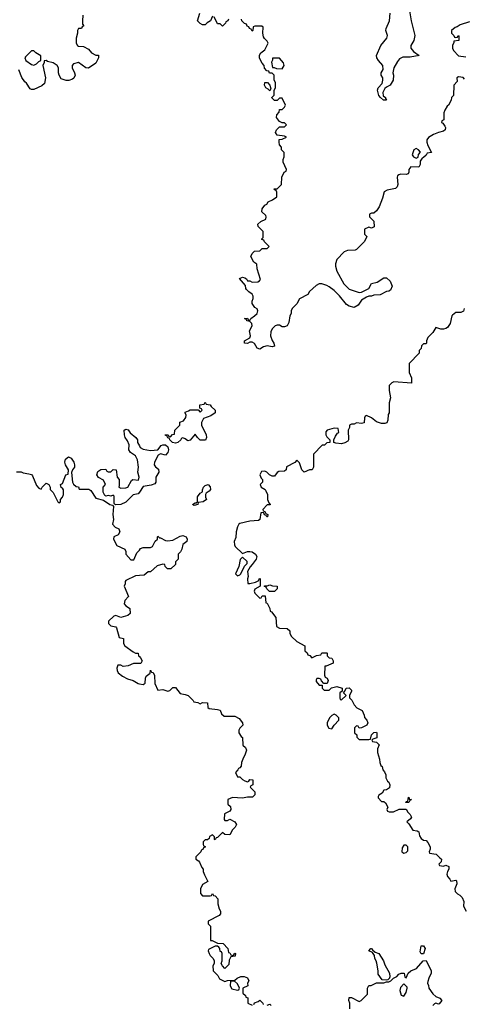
# Model space of a CAD drawing. Header units: inches. Extents: x 2601469 to 2753575, y 449403 to 582909.
# Tile 19 of 256: x 2629036 to 2632618, y 479460 to 487398. Entities that reach past the tile are written whole.
import ezdxf

# ---------------------------------------------------------------- set-up
doc = ezdxf.new("R2010")
doc.units = ezdxf.units.IN
doc.header["$MEASUREMENT"] = 0
for name, color, linetype in [('C6428', 7, 'Continuous'), ('C6437', 7, 'Continuous'), ('C6438', 7, 'Continuous')]:
    doc.layers.add(name, color=color, linetype=linetype)

msp = doc.modelspace()

# ---------------------------------------------------------------- linework, layer by layer
at = {"layer": 'C6428', "color": 4, "elevation": 24}
for points in [[(2629545.4, 487434.6), (2629542, 487390), (2629542, 487362), (2629554, 487350), (2629538, 487342), (2629532.7, 487327.3), (2629510, 487326), (2629502, 487310), (2629502, 487290), (2629492, 487250), (2629492, 487210), (2629502, 487190), (2629510, 487184.7), (2629550, 487182), (2629590, 487162), (2629614, 487130), (2629650, 487112), (2629671.3, 487111.3), (2629672, 487090), (2629650, 487048), (2629590, 487008.7), (2629569.1, 487009.1), (2629510, 487054), (2629470, 487042), (2629458, 487030), (2629458, 487010), (2629478, 486970), (2629482, 486950), (2629472.7, 486927.3), (2629462, 486918), (2629430.9, 486909.1), (2629410, 486909), (2629370, 486922), (2629354, 486950), (2629348.7, 486970), (2629348.7, 487010), (2629338, 487030), (2629306, 487050), (2629261.2, 487061.2), (2629250, 487068), (2629234, 487066), (2629234, 487054), (2629222, 487030), (2629244.7, 486930), (2629236, 486884), (2629215.3, 486864.7), (2629150, 486835.3), (2629130, 486835.3), (2629121.2, 486841.2), (2629090, 486886), (2629076.4, 486896.4), (2629053.6, 486933.6), (2629030, 486994)], [(2630000, 483590.3), (2629990, 483575.3), (2629950, 483568.7), (2629890, 483508), (2629850, 483488.7), (2629807.3, 483487.3), (2629798, 483498), (2629798, 483558), (2629790, 483566), (2629770, 483558), (2629750, 483562), (2629730, 483558), (2629723.1, 483563.1), (2629708, 483590), (2629708, 483630), (2629726, 483650), (2629710, 483686), (2629670, 483708), (2629658, 483730), (2629665.2, 483754.8), (2629690, 483772), (2629730, 483774), (2629738, 483758), (2629750, 483754), (2629770, 483754), (2629790, 483772), (2629814, 483770), (2629822, 483710), (2629838, 483690), (2629838, 483642), (2629834, 483630), (2629850, 483622), (2629890, 483624.7), (2629906, 483630), (2629936.4, 483683.6), (2629948.4, 483691.6), (2629993.6, 483686.4), (2629999, 483710), (2629988, 483750), (2629992.3, 483790), (2629984.5, 483850), (2629970, 483881.2), (2629928, 483910), (2629915.3, 483930), (2629917.2, 483970), (2629903.2, 484003.2), (2629885.2, 484030), (2629881.2, 484050), (2629878, 484090), (2629890, 484098), (2629910.6, 484090.6), (2629926.8, 484066.8), (2629972, 484030), (2629984.7, 484010), (2629986, 483990), (2630000, 483963.1)], [(2629010, 483754), (2629047.3, 483752.7), (2629064.7, 483744.7), (2629110, 483738), (2629131, 483731), (2629139.8, 483719.8), (2629170, 483642), (2629190, 483622), (2629210, 483614), (2629218, 483630), (2629250, 483662), (2629271.3, 483651.3), (2629282, 483630), (2629282, 483610), (2629305.4, 483585.4), (2629342, 483510), (2629350, 483502), (2629366, 483510), (2629366, 483530), (2629382, 483550), (2629388.7, 483570), (2629388, 483608), (2629382, 483622), (2629370, 483626), (2629366, 483650), (2629382, 483658), (2629408, 483730), (2629426, 483734), (2629428.7, 483770), (2629404, 483810), (2629399, 483830), (2629404.7, 483855.3), (2629430, 483874), (2629450, 483862), (2629471.3, 483830), (2629478, 483810), (2629478, 483790), (2629462, 483770), (2629452.7, 483747.3), (2629462, 483670), (2629470, 483654), (2629490, 483634), (2629510, 483632), (2629514, 483614), (2629592.7, 483612.7), (2629610, 483602), (2629650, 483542), (2629710, 483524.7), (2629762, 483490), (2629783.6, 483483.6), (2629792.7, 483472.7), (2629786, 483410), (2629791, 483370), (2629784.7, 483330), (2629806.4, 483306.4), (2629834.4, 483294.4), (2629842, 483270), (2629830, 483246), (2629794, 483230), (2629792, 483210), (2629819.6, 483159.6), (2629882, 483130), (2629891.3, 483110), (2629892, 483090), (2629930, 483044.7), (2629955.3, 483044.7), (2629980.2, 483099.8), (2630000, 483122.5)], [(2630000, 482917.5), (2629970, 482915.3), (2629890, 482878), (2629884.7, 482870), (2629884.7, 482850), (2629878, 482830), (2629911.3, 482748.7), (2629883.6, 482716.4), (2629878, 482690), (2629890, 482672), (2629905.4, 482665.4), (2629922, 482650), (2629924.7, 482610), (2629906.4, 482593.6), (2629850, 482579), (2629810, 482595.3), (2629794, 482590), (2629752, 482550), (2629752, 482530), (2629770, 482512), (2629810, 482502), (2629816, 482496), (2629838, 482418), (2629872, 482410), (2629872, 482370), (2629882, 482350), (2629950, 482302), (2629970, 482292), (2629991.1, 482291.1), (2629994, 482270), (2630000, 482264)], [(2630000, 482208.2), (2629952.7, 482207.3), (2629911.1, 482188.9), (2629870, 482184), (2629850, 482194), (2629826.8, 482193.2), (2629818, 482170), (2629821, 482150), (2629830, 482132), (2629864.5, 482104.5), (2629904.5, 482084.5), (2629950.8, 482070.8), (2629990, 482046), (2630000, 482044)]]:
    msp.add_lwpolyline(points, dxfattribs=at)
msp.add_lwpolyline([(2629150, 487146), (2629130, 487146), (2629082, 487098), (2629078, 487090), (2629084.7, 487070), (2629130, 487038), (2629150, 487032), (2629170, 487042), (2629190, 487062), (2629206, 487070), (2629207.3, 487107.3), (2629166, 487130)], close=True, dxfattribs=at)
at = {"layer": 'C6437', "color": 4, "elevation": 24}
for points in [[(2630574, 480000), (2630574, 479974), (2630586, 479974), (2630630, 479952), (2630674, 479950), (2630714, 479910), (2630718, 479878), (2630730, 479874), (2630738, 479858), (2630750, 479854), (2630762, 479858), (2630768.4, 479871.6), (2630774, 479870), (2630772.7, 479847.3), (2630738, 479842), (2630723.6, 479816.4), (2630719.6, 479780.4), (2630690, 479748), (2630669.1, 479769.1), (2630658, 479790), (2630666, 479810), (2630666, 479870), (2630662, 479882), (2630650, 479886), (2630648, 479910), (2630640.4, 479920.4), (2630630, 479928), (2630610, 479928), (2630558, 479902), (2630554, 479890), (2630562, 479870), (2630570, 479854), (2630594, 479830), (2630602, 479810), (2630602, 479790), (2630592, 479770), (2630594, 479730), (2630631.1, 479691.1), (2630645.4, 479665.4), (2630690, 479644.7), (2630710, 479652), (2630770, 479654), (2630788.4, 479671.6), (2630816.4, 479683.6), (2630843.6, 479683.6), (2630870, 479674), (2630882, 479650), (2630872, 479630), (2630874, 479610), (2630834, 479590), (2630834, 479550), (2630854, 479530), (2630858, 479518), (2630872.7, 479512.7), (2630874, 479470), (2630910, 479454)], [(2631695.3, 479424.7), (2631695.3, 479470), (2631688, 479490), (2631690, 479514), (2631710, 479514), (2631770, 479482), (2631786, 479490), (2631838, 479542), (2631838, 479590), (2631848.4, 479611.6), (2631867.3, 479612.7), (2631910, 479632), (2631970, 479634), (2631990, 479642), (2632010, 479642), (2632026, 479650), (2632048.4, 479671.6), (2632075.3, 479684.7), (2632090, 479702), (2632110, 479712), (2632134, 479710), (2632138, 479678), (2632150, 479674), (2632166, 479710), (2632188, 479730), (2632232.5, 479747.5), (2632286, 479810), (2632310, 479814), (2632351, 479731), (2632351.3, 479710), (2632331.3, 479670), (2632323.6, 479643.6), (2632322, 479630), (2632330.9, 479610.9), (2632331.3, 479590), (2632363.5, 479543.5), (2632390, 479522), (2632422, 479510), (2632438, 479490), (2632415.3, 479464.7), (2632410, 479462), (2632390, 479468.7), (2632376.9, 479463.1), (2632364.7, 479450)], [(2630922, 479458), (2630927.3, 479472.7), (2630956.4, 479483.6), (2630970, 479494), (2630994, 479470), (2630998, 479458)], [(2631030, 479454), (2631050, 479462), (2631062, 479450)]]:
    msp.add_lwpolyline(points, dxfattribs=at)
for points in [[(2631990, 479655.3), (2631956.4, 479656.4), (2631924, 479704), (2631924, 479730), (2631912.9, 479792.9), (2631909.2, 479810), (2631897.2, 479830), (2631893.2, 479853.2), (2631879, 479879), (2631849, 479890), (2631866, 479910), (2631870, 479911), (2631878, 479898), (2631900.7, 479880.7), (2631930.3, 479870.4), (2631966.8, 479810), (2631977.3, 479777.3), (2632016, 479710), (2632018, 479682), (2632014, 479666), (2632010, 479666), (2632002, 479658)], [(2632270, 479866), (2632263.1, 479883.1), (2632270, 479932), (2632290, 479932), (2632302, 479910), (2632290, 479866)], [(2630767.3, 479647.3), (2630734, 479646), (2630732, 479610), (2630745.4, 479585.4), (2630790, 479574), (2630802, 479578), (2630806, 479590), (2630790, 479626)], [(2632130, 479626), (2632103.6, 479596.4), (2632098, 479570), (2632110, 479534), (2632130, 479524.7), (2632150, 479554), (2632158, 479590), (2632158, 479598)]]:
    msp.add_lwpolyline(points, close=True, dxfattribs=at)
at = {"layer": 'C6438', "color": 4}
for points, elevation in [([(2630590, 487426), (2630572, 487388), (2630546.4, 487373.6), (2630530, 487358), (2630510, 487358), (2630490, 487368), (2630468, 487390), (2630488, 487450)], 24), ([(2630718, 487402), (2630714, 487390), (2630698, 487382), (2630694, 487370), (2630670, 487346), (2630650, 487366), (2630630, 487366), (2630602, 487422)], 24), ([(2632173.4, 487486.6), (2632190.3, 487390), (2632219.5, 487270), (2632210.2, 487229.8), (2632187.7, 487190), (2632187.3, 487170), (2632210, 487142.8), (2632254, 487110), (2632182.8, 487097.2), (2632123.9, 487096.1), (2632097.3, 487082.7), (2632079.3, 487060.7), (2632050.5, 487009.5), (2632042.8, 486970), (2632046.8, 486950), (2632044.7, 486910), (2632022, 486870), (2631990, 486855.3), (2631977.3, 486842.7), (2631961, 486810), (2631965.4, 486785.4), (2631982, 486770), (2631982, 486762), (2631991.3, 486750), (2631968, 486750), (2631942, 486770), (2631930, 486788), (2631919.5, 486830), (2631925.1, 486850), (2631955.1, 486884.9), (2631962.7, 486910), (2631961.2, 486930), (2631949.3, 486950.7), (2631949.2, 486970), (2631963.2, 486996.8), (2631962, 487030), (2631926, 487070), (2631913.3, 487090), (2631909.8, 487110), (2631945.6, 487190), (2631995.1, 487250), (2631998, 487270), (2631986.6, 487310), (2631987.3, 487327.3), (2632016.2, 487390), (2632022, 487450)], 16), ([(2632619, 486919), (2632610, 486931.8), (2632570, 486937.2), (2632558, 486930), (2632559.6, 486900.4), (2632534, 486870), (2632531.6, 486788.4), (2632514, 486770), (2632512, 486750), (2632492, 486710), (2632479.6, 486700.4), (2632462, 486670), (2632452.7, 486647.3), (2632454, 486590), (2632438, 486582), (2632434, 486570), (2632444.7, 486564.7), (2632461, 486541), (2632466, 486530), (2632464.7, 486510), (2632450, 486499), (2632410, 486489.3), (2632370, 486473.2), (2632330.7, 486449.3), (2632316, 486430), (2632316, 486410), (2632324, 486384), (2632352.7, 486327.3), (2632318, 486322), (2632310, 486306), (2632290, 486286), (2632278, 486282), (2632263.6, 486256.4), (2632262, 486230), (2632251, 486209), (2632187.1, 486212.9), (2632171.3, 486190), (2632170.9, 486169.1), (2632164.7, 486155.3), (2632150.8, 486149.2), (2632107.1, 486152.9), (2632090, 486148.7), (2632080.7, 486139.3), (2632076, 486130), (2632082.8, 486070), (2632076, 486050), (2632062.8, 486037.2), (2631997.3, 486022.7), (2631972, 486010), (2631959.8, 485960.2), (2631931, 485890), (2631910, 485858), (2631890, 485838), (2631870, 485838), (2631854, 485830), (2631854, 485810), (2631890, 485774), (2631891.1, 485728.9), (2631870, 485718), (2631850, 485726), (2631814, 485710), (2631814, 485670), (2631832, 485650), (2631814, 485610), (2631750, 485546), (2631739.6, 485540.4), (2631676.4, 485536.4), (2631650, 485528), (2631590, 485466), (2631581, 485430), (2631581, 485410), (2631591, 485370), (2631646.8, 485270), (2631690, 485226), (2631770, 485198), (2631790, 485202), (2631848.4, 485231.6), (2631869.1, 485270.9), (2631916.5, 485283.5), (2631970, 485318), (2631990, 485318), (2632021, 485290), (2632038, 485250), (2632023.6, 485216.4), (2632010, 485208.7), (2631990, 485208), (2631939.6, 485180.4), (2631890, 485178), (2631871.1, 485168.9), (2631850, 485168.7), (2631830, 485162), (2631790, 485138), (2631762, 485098), (2631730, 485078), (2631690, 485088.7), (2631670, 485102), (2631612.1, 485172.1), (2631570, 485214), (2631530, 485244), (2631510, 485255.3), (2631470, 485268), (2631450, 485268), (2631423.6, 485256.4), (2631370, 485206), (2631356.9, 485183.1), (2631290, 485148), (2631270, 485108), (2631232, 485070), (2631222, 485050), (2631222, 485030), (2631212, 485010), (2631203.5, 484956.5), (2631190.7, 484929.3), (2631170, 484922), (2631150, 484922), (2631130, 484935.3), (2631110, 484935.3), (2631094, 484930), (2631070, 484906), (2631059.6, 484880.4), (2631056, 484850), (2631070, 484812), (2631084.7, 484790), (2631090, 484766), (2631070, 484762), (2631030, 484769), (2630999.8, 484760.2), (2630970, 484742), (2630948.9, 484748.9), (2630928.4, 484788.4), (2630910, 484798), (2630890, 484798), (2630870, 484788), (2630848, 484790), (2630846, 484810), (2630890, 484834), (2630895.3, 484850), (2630888, 484890), (2630908, 484930), (2630906, 484950), (2630890, 484966), (2630866, 484970), (2630862, 484982), (2630846, 484990), (2630871.1, 484991.1), (2630878, 484978), (2630890, 484974), (2630898, 484990), (2630928, 485010), (2630948, 485030), (2630955.3, 485050), (2630948.4, 485068.4), (2630930, 485078), (2630908, 485110), (2630908, 485130), (2630918, 485150), (2630918, 485170), (2630910, 485186), (2630883.1, 485203.1), (2630863.1, 485223.1), (2630858, 485230), (2630855.3, 485255.3), (2630808, 485312), (2630830, 485322), (2630850, 485318), (2630862, 485310), (2630870, 485294), (2630890, 485292), (2630910, 485282), (2630954.6, 485285.4), (2630968.4, 485291.6), (2630975.3, 485304.7), (2630948, 485390), (2630947.3, 485427.3), (2630923.1, 485443.1), (2630898, 485490), (2630910, 485514), (2630927.3, 485532.7), (2630970, 485534), (2630990, 485554), (2631030, 485554), (2631046, 485570), (2631007.3, 485607.3), (2631002, 485622), (2630987.3, 485627.3), (2630987.3, 485632.7), (2630998, 485642), (2630998, 485690), (2630958, 485730), (2630955.3, 485750), (2630978, 485770), (2631018, 485790), (2631022, 485810), (2631019, 485819), (2630988, 485850), (2630990, 485874), (2631010, 485902), (2631028.4, 485911.6), (2631038, 485930), (2631073.6, 485946.4), (2631108, 485970), (2631107.3, 486007.3), (2631102, 486022), (2631090, 486026), (2631086, 486034), (2631110, 486034), (2631146, 486070), (2631148, 486130), (2631166, 486170), (2631182, 486178), (2631186, 486190), (2631158, 486250), (2631158, 486270), (2631167.3, 486292.7), (2631167.3, 486327.3), (2631146, 486350), (2631146, 486370), (2631128.4, 486388.4), (2631126, 486410), (2631127.3, 486432.7), (2631150, 486434), (2631186, 486450), (2631170, 486458), (2631110, 486466), (2631098, 486490), (2631106, 486510), (2631130, 486534), (2631170, 486534), (2631186, 486550), (2631170, 486566), (2631150, 486566), (2631130, 486578), (2631106, 486610), (2631108, 486630), (2631127.3, 486652.7), (2631130, 486674), (2631150, 486674), (2631170, 486694), (2631178, 486710), (2631150, 486766), (2631130, 486766), (2631110, 486746), (2631090, 486746), (2631068.4, 486768.4), (2631068.4, 486771.6), (2631086, 486790), (2631086, 486830), (2631098, 486850), (2631098, 486890), (2631087.3, 486912.7), (2631086, 486950), (2631070, 486966), (2631047.3, 486967.3), (2631042, 486982), (2631027.3, 486987.3), (2631007.3, 487007.3), (2631006, 487030), (2630988.4, 487048.4), (2630968.4, 487088.4), (2630968.9, 487111.1), (2630978, 487130), (2631010, 487154), (2631038, 487210), (2631030, 487226), (2631007.3, 487247.3), (2631000.4, 487260.4), (2630995.3, 487290), (2630998, 487338), (2630987.3, 487347.3), (2630930, 487346), (2630918, 487342), (2630914, 487310), (2630910, 487306), (2630902, 487322), (2630887.3, 487327.3), (2630882, 487342), (2630867.3, 487347.3), (2630862, 487362), (2630847.3, 487367.3), (2630826, 487390), (2630822, 487402)], 24), ([(2632659.6, 487380.4), (2632583.6, 487356.4), (2632559.6, 487340.4), (2632543.6, 487336.4), (2632514, 487310), (2632514, 487290), (2632534, 487270), (2632538, 487258), (2632550, 487254), (2632562, 487258), (2632568.4, 487271.6), (2632572.7, 487267.3), (2632574, 487230), (2632534, 487226), (2632534, 487214), (2632522, 487190), (2632522, 487170), (2632532, 487150), (2632570, 487106), (2632630, 487098)], 24), ([(2632618, 485070), (2632611.3, 485048.7), (2632590, 485038), (2632550, 485038), (2632523.5, 485016.5), (2632518, 485010), (2632504.7, 484950), (2632482, 484918), (2632470, 484908.7), (2632450, 484902), (2632430, 484902), (2632390, 484918), (2632363.6, 484876.4), (2632323.6, 484836.4), (2632314, 484810), (2632314, 484790), (2632310, 484786), (2632290, 484786), (2632274, 484770), (2632271.6, 484748.4), (2632254, 484730), (2632254, 484710), (2632172.7, 484627.3), (2632172.7, 484552.7), (2632192, 484510), (2632191.3, 484468.7), (2632050, 484478), (2632034, 484470), (2632014, 484450), (2632012, 484410), (2632024.7, 484350), (2632014, 484310), (2632014, 484230), (2632003.6, 484216.4), (2632002, 484170), (2631992.7, 484147.3), (2631978, 484142), (2631950, 484142), (2631910, 484157.2), (2631870, 484189), (2631830, 484206), (2631818, 484202), (2631812.7, 484187.3), (2631810, 484148), (2631790, 484142), (2631750, 484148), (2631730, 484138), (2631710, 484138), (2631694, 484130), (2631694, 484110), (2631682, 484090), (2631684.7, 484010), (2631678.8, 484001.2), (2631654.4, 483985.6), (2631630, 483979), (2631583.1, 483983.1), (2631566, 483990), (2631566, 484010), (2631580.4, 484039.6), (2631596.4, 484063.6), (2631606, 484070), (2631602, 484102), (2631570, 484106), (2631514, 484090), (2631503.6, 484076.4), (2631502, 484050), (2631510, 484034), (2631534, 484010), (2631534, 483990), (2631510, 483988), (2631490.9, 483969.1), (2631472, 483968), (2631403.6, 483896.4), (2631402, 483790), (2631391.3, 483768.7), (2631370, 483768), (2631329.2, 483749.2), (2631309.3, 483769.3), (2631290, 483826), (2631270, 483846), (2631251.6, 483828.4), (2631185.4, 483794.6), (2631182, 483770), (2631170, 483758), (2631123.6, 483756.4), (2631111.6, 483748.4), (2631090, 483718), (2631070, 483718), (2631048.4, 483728.4), (2631026, 483750), (2631010, 483758), (2630985.4, 483754.6), (2630972, 483730), (2630982, 483702), (2630992, 483690), (2630992, 483670), (2630974, 483650), (2630982, 483630), (2631014, 483610), (2631019.6, 483599.6), (2631032, 483570), (2631032, 483530), (2631042, 483502), (2631054, 483490), (2631054, 483486), (2631030, 483486), (2630994, 483450), (2630998, 483438), (2631010, 483434), (2631018, 483418), (2631034, 483410), (2631032, 483390), (2631026, 483390), (2631022, 483402), (2631007.3, 483407.3), (2631002, 483422), (2630990, 483426), (2630978, 483422), (2630971.6, 483368.4), (2630959.6, 483360.4), (2630890, 483354), (2630810, 483335.3), (2630802, 483330), (2630791.3, 483310), (2630781, 483270), (2630776.9, 483223.1), (2630764.7, 483190), (2630765.4, 483165.4), (2630772, 483150), (2630830, 483094), (2630870, 483111.3), (2630888.9, 483111.1), (2630910, 483106.8), (2630936, 483090), (2630946, 483070), (2630941, 483050), (2630910, 483006), (2630891.6, 482988.4), (2630872, 482950), (2630876, 482910), (2630871.3, 482890), (2630874, 482854), (2630890, 482852), (2630935.3, 482864.7), (2630962, 482878), (2630966, 482890), (2630972.7, 482892.7), (2630974, 482830), (2630930, 482806), (2630924.7, 482790), (2630930, 482774), (2630970, 482734), (2630982, 482738), (2630990, 482754), (2631012.7, 482752.7), (2631018, 482698), (2631030, 482694), (2631052, 482650), (2631054, 482630), (2631063.6, 482623.6), (2631098.8, 482578.8), (2631106, 482506), (2631130, 482491.3), (2631191.1, 482491.1), (2631212, 482470), (2631212, 482450), (2631225.4, 482425.4), (2631270, 482384.7), (2631334, 482350), (2631334, 482310), (2631352.7, 482292.7), (2631358, 482278), (2631372.7, 482272.7), (2631390, 482254), (2631428.4, 482271.6), (2631462, 482278), (2631470, 482294), (2631510, 482294), (2631514, 482290), (2631514, 482270), (2631530, 482254), (2631552, 482250), (2631562, 482230), (2631562, 482210), (2631506, 482186), (2631494, 482186), (2631492.7, 482112.7), (2631498, 482098), (2631514, 482090), (2631522, 482070), (2631512.7, 482047.3), (2631486, 482046), (2631467.3, 482067.3), (2631462, 482082), (2631450, 482086), (2631430, 482086), (2631423.6, 482076.4), (2631423.6, 482063.6), (2631450, 482034), (2631474, 482034), (2631474, 482010), (2631490, 481994), (2631530, 481994), (2631548, 482012), (2631590, 482021), (2631634, 482010), (2631634, 481986), (2631614, 481970), (2631614, 481930), (2631618, 481918), (2631630, 481914), (2631666, 481950), (2631646, 481970), (2631656.4, 481983.6), (2631666, 482010), (2631690, 482012), (2631710, 481994), (2631710, 481986), (2631692, 481950), (2631692, 481930), (2631711.1, 481911.1), (2631730, 481874), (2631751.6, 481851.6), (2631794, 481830), (2631811.6, 481791.6), (2631812.7, 481772.7), (2631834, 481750), (2631842, 481730), (2631834, 481710), (2631790, 481688), (2631770, 481686), (2631762, 481702), (2631750, 481706), (2631734, 481690), (2631734, 481650), (2631751.6, 481631.6), (2631752.7, 481612.7), (2631770, 481594), (2631850, 481594), (2631862, 481598), (2631870, 481632), (2631890, 481652), (2631910, 481654), (2631914, 481650), (2631912.7, 481607.3), (2631882, 481598), (2631874, 481590), (2631878, 481578), (2631910, 481574), (2631931.6, 481551.6), (2631919.6, 481520.4), (2631918, 481490), (2631935.3, 481435.3), (2631938, 481410), (2631946.4, 481386.4), (2631956.9, 481376.9), (2631962, 481350), (2631974.4, 481334.4), (2631984.7, 481310), (2631984.7, 481284.7), (2631999.6, 481259.6), (2632011.3, 481250), (2632018, 481230), (2632016, 481204), (2631991.6, 481188.4), (2631970, 481186), (2631956.9, 481163.1), (2631930, 481146), (2631923.6, 481136.4), (2631923.6, 481123.6), (2631950, 481094), (2631970, 481094), (2631983.6, 481083.6), (2632002, 481050), (2631994, 481030), (2631998, 481018), (2632012.7, 481012.7), (2632047.3, 481012.7), (2632092.7, 481032.7), (2632150, 481034), (2632162, 481010), (2632182, 480990), (2632191.3, 480970), (2632183.6, 480956.4), (2632154, 480930), (2632170, 480914), (2632203.4, 480863.4), (2632238, 480858), (2632251, 480851), (2632258, 480818), (2632270, 480798), (2632290, 480784.7), (2632310, 480782), (2632325.4, 480765.4), (2632342, 480730), (2632342, 480710), (2632334, 480690), (2632338, 480678), (2632391.6, 480671.6), (2632419.6, 480639.6), (2632434, 480630), (2632432, 480608), (2632414, 480590), (2632418, 480578), (2632450, 480574), (2632470, 480582), (2632494, 480570), (2632494, 480550), (2632482, 480530), (2632478, 480510), (2632482, 480490), (2632502, 480470), (2632510, 480454), (2632550, 480462), (2632556, 480456), (2632558, 480430), (2632542, 480390), (2632544.7, 480370), (2632562, 480350), (2632581, 480341), (2632599.8, 480319.8), (2632614, 480290), (2632612, 480250), (2632632, 480210)], 28), ([(2630000, 483963.1), (2630006.8, 483950), (2630030, 483934.8), (2630090, 483924.7), (2630148.4, 483931.6), (2630174.6, 483965.4), (2630190, 483972), (2630210, 483972), (2630230, 483954), (2630234.8, 483930), (2630230, 483908), (2630210, 483888.7), (2630170, 483898), (2630151.6, 483888.4), (2630122, 483830), (2630118, 483810), (2630130, 483792), (2630153.7, 483773.7), (2630158, 483750), (2630132, 483710), (2630134, 483670), (2630123.6, 483656.4), (2630095.3, 483644.7), (2630030, 483635.3), (2630000, 483590.3)], 24), ([(2630000, 483122.5), (2630010, 483134), (2630030, 483142), (2630090, 483142), (2630106, 483150), (2630127.3, 483192.7), (2630146, 483210), (2630146, 483230), (2630150, 483234), (2630162, 483222), (2630170, 483222), (2630210, 483198.8), (2630230, 483196), (2630270, 483201), (2630330, 483234.8), (2630350, 483241), (2630378, 483230), (2630384.7, 483210), (2630382, 483190), (2630350, 483166), (2630342, 483130), (2630332, 483108), (2630314, 483090), (2630314, 483050), (2630292, 483028), (2630290, 483006), (2630254, 482970), (2630228, 482970), (2630208, 482990), (2630206, 483006), (2630190, 483008), (2630143.6, 482996.4), (2630090, 482946), (2630070, 482946), (2630039.6, 482920.4), (2630000, 482917.5)], 24), ([(2630000, 482264), (2630010, 482254), (2630022, 482230), (2630011.6, 482208.4), (2630000, 482208.2)], 24), ([(2630000, 482044), (2630030, 482038), (2630048, 482050), (2630048.7, 482090), (2630054.6, 482105.4), (2630088, 482130), (2630090, 482154), (2630098, 482138), (2630110, 482134), (2630121, 482110), (2630125.4, 482045.4), (2630150, 481994), (2630190, 481998), (2630230, 481984.7), (2630246, 481990), (2630270, 482014), (2630290, 482014), (2630330, 481964.7), (2630370, 481958.8), (2630392, 481950), (2630434, 481910), (2630438, 481898), (2630470, 481892), (2630490, 481882), (2630510, 481892), (2630550, 481891.3), (2630552.7, 481852.7), (2630563.6, 481843.6), (2630630, 481838), (2630651, 481831), (2630662, 481802), (2630683.6, 481783.6), (2630770, 481782), (2630803.6, 481763.6), (2630832, 481730), (2630834, 481710), (2630810, 481686), (2630802, 481670), (2630802, 481650), (2630819.6, 481619.6), (2630832, 481610), (2630834, 481550), (2630854, 481530), (2630862, 481510), (2630850.7, 481469.3), (2630838, 481450), (2630822, 481410), (2630819.6, 481380.4), (2630810, 481366), (2630798, 481362), (2630794, 481350), (2630774, 481330), (2630790, 481294), (2630810, 481294), (2630830, 481272), (2630850, 481262), (2630870, 481254), (2630882, 481258), (2630890, 481272), (2630914, 481270), (2630914, 481230), (2630898, 481222), (2630894, 481210), (2630930, 481174), (2630931.6, 481148.4), (2630911.1, 481128.9), (2630870, 481129.2), (2630830, 481122.7), (2630750, 481128.7), (2630712, 481110), (2630712.7, 481072.7), (2630735.3, 481055.3), (2630738, 481030), (2630730, 481018), (2630684.7, 480995.3), (2630682, 480950), (2630690, 480942), (2630710, 480942), (2630730, 480952), (2630770, 480932), (2630782, 480910), (2630771.6, 480888.4), (2630750, 480866), (2630730, 480826), (2630688.9, 480828.9), (2630670, 480846), (2630630, 480806), (2630618, 480802), (2630610, 480786), (2630606, 480790), (2630606, 480810), (2630590, 480826), (2630566, 480814), (2630562, 480798), (2630550, 480786), (2630530, 480786), (2630514, 480770), (2630514, 480750), (2630518, 480738), (2630534, 480730), (2630518, 480722), (2630512.7, 480707.3), (2630498, 480702), (2630494, 480690), (2630454, 480650), (2630454, 480630), (2630476.9, 480616.9), (2630485.4, 480605.4), (2630503.6, 480563.6), (2630514, 480550), (2630514, 480530), (2630523.6, 480503.6), (2630551.3, 480450), (2630510, 480426), (2630492, 480390), (2630492.7, 480352.7), (2630510, 480334), (2630570, 480334), (2630582, 480338), (2630590, 480354), (2630598, 480338), (2630610, 480334), (2630631.3, 480311.3), (2630631.3, 480270), (2630642, 480230), (2630654, 480210), (2630654, 480190), (2630643.6, 480176.4), (2630554, 480130), (2630554, 480110), (2630574, 480090), (2630574, 480000)], 24)]:
    msp.add_lwpolyline(points, dxfattribs=dict(at, elevation=elevation))
for points, elevation in [([(2631130, 487088), (2631072.7, 487087.3), (2631072.7, 487072.7), (2631064.7, 487055.3), (2631072.7, 487012.7), (2631087.3, 487012.7), (2631104.7, 487004.7), (2631150, 487002), (2631168, 487030), (2631162, 487050)], 24), ([(2631050, 486826), (2631039, 486839), (2631018, 486850), (2631008.7, 486871.3), (2631010, 486892), (2631031.6, 486891.6), (2631051.6, 486871.6), (2631058, 486842)], 24), ([(2632230, 486359), (2632212, 486350), (2632198, 486310), (2632210, 486292), (2632230, 486282), (2632246, 486290), (2632248.4, 486311.6), (2632266, 486330), (2632248, 486350)], 24), ([(2630532.7, 484007.3), (2630490, 484008), (2630468.9, 484028.9), (2630450, 484058), (2630410, 484008.7), (2630390, 484002), (2630370, 484018), (2630350, 484026), (2630338, 484022), (2630334, 484010), (2630310, 483988.7), (2630290, 483984), (2630266, 483990), (2630246, 484010), (2630242, 484022), (2630230, 484026), (2630222, 484042), (2630210, 484046), (2630209.1, 484050.9), (2630232, 484052), (2630238, 484038), (2630250, 484034), (2630267.3, 484052.7), (2630282, 484058), (2630286, 484090), (2630326, 484130), (2630327.3, 484152.7), (2630354.6, 484165.4), (2630375.3, 484190), (2630378, 484210), (2630368.4, 484228.4), (2630370, 484234), (2630396.4, 484243.6), (2630410, 484254), (2630474, 484254), (2630490, 484234), (2630506, 484250), (2630502, 484262), (2630486, 484266), (2630487.3, 484292.7), (2630522, 484298), (2630530, 484314), (2630538, 484298), (2630570, 484294), (2630579.6, 484279.6), (2630612, 484250), (2630612, 484230), (2630575.3, 484204.7), (2630518, 484182), (2630502, 484150), (2630502, 484130), (2630538, 484050), (2630542, 484030)], 24), ([(2630442, 483482), (2630429.2, 483490), (2630450, 483502), (2630458, 483502), (2630468, 483512), (2630469.3, 483550.7), (2630490, 483582), (2630508, 483592), (2630508, 483608), (2630518, 483630), (2630530, 483642), (2630554, 483650), (2630571.6, 483631.6), (2630572, 483610), (2630563.6, 483596.4), (2630539.6, 483580.4), (2630532, 483570), (2630532, 483550), (2630542, 483530), (2630514, 483510), (2630474, 483506), (2630470, 483488.7)], 24), ([(2630830, 483066), (2630812.7, 483047.3), (2630802, 482990), (2630774, 482930), (2630790, 482914), (2630810, 482922), (2630818, 482930), (2630848.4, 482991.6), (2630867.3, 483012.7), (2630868, 483030)], 28), ([(2631047.3, 482787.3), (2631026, 482810), (2631022, 482822), (2631007.3, 482827.3), (2631007.3, 482832.7), (2631030, 482834), (2631050, 482842), (2631072.7, 482832.7), (2631110, 482832), (2631111.6, 482808.4), (2631090, 482788)], 28), ([(2631570, 481798), (2631550, 481788), (2631532, 481770), (2631512, 481730), (2631512, 481710), (2631525.4, 481685.4), (2631550, 481682), (2631568.9, 481711.1), (2631606, 481750), (2631606, 481770), (2631586, 481790)], 28), ([(2632148, 481088), (2632150, 481094), (2632162, 481098), (2632168.7, 481131.3), (2632174, 481126), (2632174, 481114), (2632191.3, 481110), (2632178, 481102), (2632170, 481088)], 28), ([(2632150, 480744), (2632130, 480742), (2632118, 480722), (2632116, 480690), (2632130, 480678.8), (2632150, 480684), (2632162, 480698), (2632164, 480730)], 28)]:
    msp.add_lwpolyline(points, close=True, dxfattribs=dict(at, elevation=elevation))

doc.saveas('drawing.dxf')
